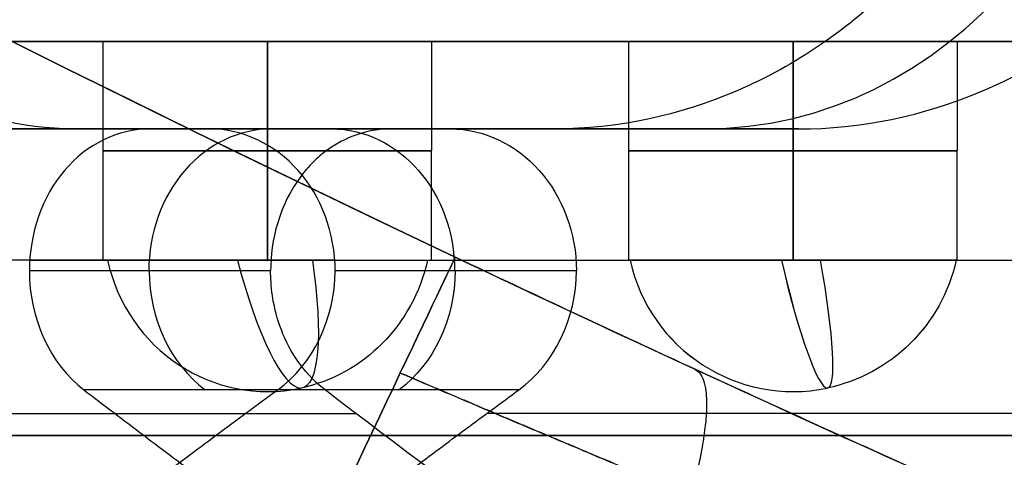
# Model space of a CAD drawing. Header units: millimetres. Extents: x -105 to 152, y -114 to 65.
# Tile 233 of 256: x 133.01 to 135.258, y -57.15 to -56.15. Entities that reach past the tile are written whole.
import ezdxf

# ---------------------------------------------------------------- set-up
doc = ezdxf.new("R2010")
doc.units = ezdxf.units.MM
doc.layers.add('Layer 01', color=7, linetype='Continuous', true_color=0x000000)

# ---------------------------------------------------------------- blocks, each defined once
blk = doc.blocks.new('Block 02')
at = {"layer": 'Layer 01'}
for p, q in [((131.3761, -56.2, -13.6804), (133.2014, -56.2, -13.6804)), ((133.201, -56.7, -13.7), (133.201, -56.2, -13.7)), ((133.576, -56.2606, -14.075), (133.576, -56.2, -14.075)), ((133.576, -56.2606, -13.325), (133.576, -56.2, -13.325)), ((133.9507, -56.7, -13.7), (133.9513, -56.2, -13.7)), ((133.9508, -56.2, -13.6804), (135.6014, -56.2, -13.6804)), ((134.401, -56.7, -15.85), (134.401, -56.2, -15.85)), ((134.401, -56.7, -11.55), (134.401, -56.2, -11.55)), ((134.776, -56.2242, -11.925), (134.776, -56.2, -11.925)), ((134.776, -56.2242, -16.225), (134.776, -56.2, -16.225)), ((134.776, -56.2242, -15.475), (134.776, -56.2, -15.475)), ((134.776, -56.2242, -11.175), (134.776, -56.2, -11.175)), ((135.1509, -56.7, -11.55), (135.1511, -56.2, -11.55)), ((135.1509, -56.7, -15.85), (135.1511, -56.2, -15.85)), ((134.776, -56.7, -11.175), (134.776, -56.2242, -11.175)), ((134.776, -56.7, -15.475), (134.776, -56.2242, -15.475)), ((134.776, -56.7, -16.225), (134.776, -56.2242, -16.225)), ((134.776, -56.7, -11.925), (134.776, -56.2242, -11.925)), ((133.576, -56.7002, -13.325), (133.576, -56.2606, -13.325)), ((133.576, -56.7002, -14.075), (133.576, -56.2606, -14.075)), ((132.6926, -56.4, -19.5558), (133.8863, -56.4, -19.5558)), ((133.2869, -56.4, -20.2295), (133.2869, -56.4, -18.9081)), ((133.4487, -56.4, -7.4018), (134.6424, -56.4, -7.4018)), ((134.0481, -56.4, -8.0021), (134.0481, -56.4, -6.7735)), ((133.5832, -56.7242, -8.2832), (133.0323, -56.7242, -7.329))]:
    blk.add_line(p, q, dxfattribs=at)
at = {"layer": 'Layer 01', "extrusion": (-1.65985e-15, -1.68343e-15, -1)}
blk.add_arc((-157.576, -7, -36.5), 55, 295.37693, 317.26788, dxfattribs=at)
at = {"layer": 'Layer 01'}
for centre, radius, end in [((157.576, -7, 0.5), 55, 244.62307), ((157.576, -7, 18.5), 55, 247.97569), ((157.576, -7, 36.5), 55, 244.62307), ((157.576, -7, -0.5), 56, 244.62307)]:
    blk.add_arc(centre, radius, 222.73212, end, dxfattribs=at)
at = {"layer": 'Layer 01', "extrusion": (3.02524e-16, 4.11499e-16, -1)}
blk.add_arc((-157.576, -7, -37.5), 56, 295.37693, 317.26788, dxfattribs=at)
at = {"layer": 'Layer 01', "extrusion": (-0.5, 0, 0.866025)}
for centre, radius, start, end in [((55.25, 112.9029, -73.5918), 1.15, 0, 180), ((56.7242, 111.869, -73.4088), 0.3242, 180, 270.0001), ((56.7242, 111.869, -73.4109), 0.3242, 270.0001, 326.9933)]:
    blk.add_arc(centre, radius, start, end, dxfattribs=at)
at = {"layer": 'Layer 01', "extrusion": (-7.24533e-14, -1, -9.77567e-14)}
blk.add_arc((137.176, -13.7, 56.4), 7.6, 232.78173, 240.59478, dxfattribs=at)
at = {"layer": 'Layer 01', "extrusion": (1.14153e-14, 1, 1.7003e-14)}
blk.add_arc((-137.176, -13.7, -56.4), 6.5, 299.30456, 308.44809, dxfattribs=at)
at = {"layer": 'Layer 01', "extrusion": (6.52972e-14, -1, -1.14618e-13)}
blk.add_arc((137.176, -13.7, 56.4), 7.6, 112.78173, 120.59478, dxfattribs=at)
at = {"layer": 'Layer 01', "extrusion": (-0.5, 0, -0.866025)}
for centre, start, end in [((56.7242, -125.7268, -49.6793), 180, 270), ((56.7242, -125.7268, -49.6815), 270, 326.9933)]:
    blk.add_arc(centre, 0.3242, start, end, dxfattribs=at)
at = {"layer": 'Layer 01', "extrusion": (0, 1, 0)}
for centre, start, end in [((-133.576, -13.7, -56.4501), 270, 90), ((-133.576, -13.7, -56.4501), 180, 270), ((-133.576, -13.7, -56.4501), 90, 180), ((-134.776, -15.85, -56.45), 269.9999, 89.9999), ((-134.776, -11.55, -56.45), 269.9999, 89.9999), ((-134.776, -11.55, -56.45), 89.9999, 180), ((-134.776, -11.55, -56.45), 180, 269.9999), ((-134.776, -15.85, -56.45), 89.9999, 180), ((-134.776, -15.85, -56.45), 180, 269.9999)]:
    blk.add_arc(centre, 0.375, start, end, dxfattribs=at)
at = {"layer": 'Layer 01', "extrusion": (-0.903508, 0.428571, 3.05311e-15)}
blk.add_arc((-5.208, 0.5, -145.3712), 1, 180, 270, dxfattribs=at)
at = {"layer": 'Layer 01', "extrusion": (-0.903508, 0.428571, -2.56462e-14)}
blk.add_arc((-5.208, 36.5, -145.3712), 1, 90, 180, dxfattribs=at)
at = {"layer": 'Layer 01', "extrusion": (0, 1, 2.84217e-14)}
for start, end in [(296.96669, 0), (56.96669, 154.6669)]:
    blk.add_arc((-137.176, -13.7, -56.7), 7.6, start, end, dxfattribs=at)
at = {"layer": 'Layer 01', "extrusion": (-0.227876, 8.61672e-14, 0.97369)}
blk.add_arc((56.6156, 126.9398, -43.7784), 0.3844, 282.6804, 11.7521, dxfattribs=at)
at = {"layer": 'Layer 01', "extrusion": (0.95328, 0.203678, 0.223099)}
blk.add_arc((-83.2759, -39.8585, 112.7475), 0.3844, 100.2492, 177.2709, dxfattribs=at)
at = {"layer": 'Layer 01', "extrusion": (0.227876, -8.54455e-14, -0.97369)}
blk.add_arc((-56.6156, 126.9398, 43.7784), 0.3844, 102.6804, 168.2479, dxfattribs=at)
at = {"layer": 'Layer 01', "extrusion": (-0.95328, -0.203678, -0.223099)}
blk.add_arc((83.2761, -39.8582, -112.7475), 0.3842, 285.6679, 2.6875, dxfattribs=at)
at = {"layer": 'Layer 01', "extrusion": (0.118165, -1.10016e-14, 0.992994)}
blk.add_arc((-56.6156, -135.7047, 0.1868), 0.3844, 102.6804, 191.7521, dxfattribs=at)
at = {"layer": 'Layer 01', "extrusion": (0.118165, 1.17337e-14, 0.992994)}
blk.add_arc((-56.6156, -135.1966, 4.4567), 0.3844, 102.6804, 191.7521, dxfattribs=at)
at = {"layer": 'Layer 01', "extrusion": (-0.972179, -0.203678, 0.115688)}
for centre in [(83.049, -1.826, -121.3287), (83.049, 2.4451, -120.8313)]:
    blk.add_arc(centre, 0.3844, 281.5614, 358.6074, dxfattribs=at)
at = {"layer": 'Layer 01', "extrusion": (0.972179, 0.203678, -0.115688)}
for centre in [(-83.049, -1.826, 121.3287), (-83.049, 2.4451, 120.8313)]:
    blk.add_arc(centre, 0.3844, 104.3485, 181.3884, dxfattribs=at)
at = {"layer": 'Layer 01', "extrusion": (-0.118165, 1.71113e-14, -0.992994)}
blk.add_arc((56.6156, -135.7047, -0.1868), 0.3844, 282.6804, 348.2479, dxfattribs=at)
at = {"layer": 'Layer 01', "extrusion": (-0.118165, -1.12688e-14, -0.992994)}
blk.add_arc((56.6156, -135.1966, -4.4567), 0.3844, 282.6804, 348.2479, dxfattribs=at)
at = {"layer": 'Layer 01', "extrusion": (0, 1, 3.55271e-15)}
for centre, radius, start, end in [((-137.176, -13.7, -57.0499), 6.5, 34.42204, 58.47869), ((-137.176, -13.7, -57.0499), 6.5, 274.42204, 298.47851), ((-137.176, -13.7, -57.1), 5.8, 276.4346, 0), ((-137.176, -13.7, -57.1), 5.8, 26.4346, 113.5654)]:
    blk.add_arc(centre, radius, start, end, dxfattribs=at)
at = {"layer": 'Layer 01'}
for points, weights, knots in [([(110.5928, -45.0796, 6.352), (111.4864, -46.1396, 5.7335), (112.4481, -47.2097, 5.2157), (114.4836, -49.3138, 4.4088), (115.5577, -50.3527, 4.1113), (117.2784, -51.8935, 3.86), (117.8593, -52.3949, 3.8097), (119.0335, -53.3708, 3.7812), (119.6287, -53.8475, 3.802), (120.8339, -54.7766, 3.9218), (121.4445, -55.2298, 4.0201), (122.3734, -55.8932, 4.2347), (122.6843, -56.1109, 4.3172), (123.3013, -56.5348, 4.5035), (123.6086, -56.7418, 4.6074), (124.5239, -57.3468, 4.9519), (125.1296, -57.7317, 5.2264), (126.0264, -58.2809, 5.7126), (126.3229, -58.459, 5.8868), (126.9107, -58.8056, 6.2614), (127.202, -58.9741, 6.462), (128.6129, -59.7758, 7.5116), (129.6443, -60.3151, 8.5266), (130.7627, -60.8707, 10.0441), (130.9773, -60.9756, 10.3599), (131.3789, -61.1695, 11.0036), (131.5674, -61.2591, 11.3332), (132.0946, -61.5071, 12.3445), (132.3963, -61.6451, 13.0497), (132.7684, -61.8129, 14.1557), (132.8794, -61.8624, 14.5344), (133.0698, -61.947, 15.2965), (133.1495, -61.9821, 15.6798), (133.3425, -62.0668, 16.836), (133.4102, -62.0962, 17.6156), (133.4179, -62.0995, 18.798), (133.4045, -62.0937, 19.1964), (133.3463, -62.0683, 19.9844), (133.3016, -62.0488, 20.3745), (133.1222, -61.9702, 21.5342), (132.9423, -61.891, 22.2927), (132.5828, -61.7293, 23.4078), (132.4473, -61.6679, 23.7768), (132.1517, -61.5324, 24.4934), (131.9911, -61.4581, 24.8428), (131.4723, -61.2149, 25.8656), (131.0775, -61.0261, 26.513), (130.4158, -60.6988, 27.4322), (130.1837, -60.5823, 27.7294), (129.7051, -60.3381, 28.2971), (129.4575, -60.2098, 28.5688), (128.6914, -59.8059, 29.3501), (128.1503, -59.5115, 29.8245), (127.2992, -59.0299, 30.4687), (127.0091, -58.8628, 30.6718), (126.4247, -58.5196, 31.0511), (126.1292, -58.3429, 31.228), (125.2332, -57.7966, 31.7232), (124.6252, -57.412, 32.0046), (123.7024, -56.8045, 32.3594), (123.3913, -56.5957, 32.4668), (122.7725, -56.1722, 32.658), (122.4638, -55.9568, 32.742), (121.5387, -55.2987, 32.962), (120.9267, -54.8463, 33.065), (120.0179, -54.1483, 33.1609), (119.7153, -53.9114, 33.1832), (119.1125, -53.4303, 33.2087), (118.8121, -53.186, 33.2119), (117.9216, -52.448, 33.1945), (117.3434, -51.95, 33.1465), (115.6371, -50.4268, 32.9058), (114.5572, -49.3869, 32.615), (113.0205, -47.8028, 32.0138), (112.5165, -47.2639, 31.7814), (111.5474, -46.1921, 31.267), (111.08, -45.6565, 30.983), (110.6326, -45.1268, 30.6755)], [0.761986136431, 0.775477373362, 0.788136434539, 0.812015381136, 0.823236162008, 0.839064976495, 0.844116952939, 0.853721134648, 0.858285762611, 0.866957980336, 0.871065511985, 0.876891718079, 0.878777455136, 0.882390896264, 0.884125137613, 0.889119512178, 0.892171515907, 0.896364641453, 0.897698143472, 0.900241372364, 0.901449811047, 0.90709808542, 0.910461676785, 0.91365415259, 0.914240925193, 0.915299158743, 0.915774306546, 0.917059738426, 0.917731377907, 0.918522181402, 0.918750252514, 0.919133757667, 0.919289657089, 0.91966260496, 0.919786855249, 0.919801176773, 0.919776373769, 0.919667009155, 0.91958278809, 0.919237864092, 0.918886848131, 0.918129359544, 0.917836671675, 0.917173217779, 0.916801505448, 0.915551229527, 0.914538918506, 0.912667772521, 0.911985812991, 0.910514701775, 0.909722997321, 0.907163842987, 0.905213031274, 0.901846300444, 0.900653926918, 0.898148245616, 0.896831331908, 0.892679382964, 0.889643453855, 0.884646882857, 0.882903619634, 0.879304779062, 0.877445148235, 0.871682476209, 0.86759591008, 0.861082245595, 0.858846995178, 0.854244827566, 0.851877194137, 0.844648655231, 0.83963799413, 0.824018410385, 0.81282703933, 0.794743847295, 0.788498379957, 0.775763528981, 0.769248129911, 0.762575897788], [0, 0, 0, 0, 4.759258, 4.759258, 9.518515, 9.518515, 11.898144, 11.898144, 14.277773, 14.277773, 16.657401, 16.657401, 17.847216, 17.847216, 19.03703, 19.03703, 21.416659, 21.416659, 22.606473, 22.606473, 23.796288, 23.796288, 28.555545, 28.555545, 29.74536, 29.74536, 30.935174, 30.935174, 33.314803, 33.314803, 34.504617, 34.504617, 35.694431, 35.694431, 38.07406, 38.07406, 39.263875, 39.263875, 40.453689, 40.453689, 42.833318, 42.833318, 44.023132, 44.023132, 45.212947, 45.212947, 47.592575, 47.592575, 48.78239, 48.78239, 49.972204, 49.972204, 52.351833, 52.351833, 53.541647, 53.541647, 54.731462, 54.731462, 57.11109, 57.11109, 58.300905, 58.300905, 59.490719, 59.490719, 61.870348, 61.870348, 63.060162, 63.060162, 64.249977, 64.249977, 66.629605, 66.629605, 71.388863, 71.388863, 73.768492, 73.768492, 76.14812, 76.14812, 76.14812, 76.14812]), ([(133.8791, -56.9576, -0.2071), (134.3231, -57.1475, -0.1884), (134.7626, -57.3302, -0.09), (135.3946, -57.5857, 0.1859), (135.5945, -57.6654, 0.2961), (135.9737, -57.8146, 0.5545), (136.1548, -57.8849, 0.7038), (136.4889, -58.0132, 1.0394), (136.6391, -58.0701, 1.2222), (136.905, -58.17, 1.6179), (137.022, -58.2135, 1.8342), (137.2102, -58.2831, 2.2842), (137.2821, -58.3094, 2.5173), (137.3797, -58.3451, 2.9998), (137.4052, -58.3544, 3.2511), (137.4052, -58.3544, 3.5)], [0.853553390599, 0.862991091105, 0.87149059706, 0.882908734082, 0.886395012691, 0.892817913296, 0.895773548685, 0.901086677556, 0.903395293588, 0.907401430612, 0.909115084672, 0.911835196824, 0.91284979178, 0.914225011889, 0.914580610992, 0.914578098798], [0, 0, 0, 0, 1.617762, 1.617762, 2.426643, 2.426643, 3.235524, 3.235524, 4.044405, 4.044405, 4.853286, 4.853286, 5.662166, 5.662166, 6.471047, 6.471047, 6.471047, 6.471047]), ([(137.4052, -58.3544, 33.5), (137.4052, -58.3544, 33.7494), (137.3805, -58.3454, 33.9942), (137.2841, -58.3101, 34.4749), (137.211, -58.2833, 34.7135), (137.0238, -58.2142, 35.1621), (136.9096, -58.1717, 35.3744), (136.6413, -58.0709, 35.7753), (136.4895, -58.0134, 35.9596), (136.1589, -57.8865, 36.2924), (135.9768, -57.8159, 36.4432), (135.5949, -57.6656, 36.7037), (135.3951, -57.5859, 36.8138), (134.9788, -57.4176, 36.9957), (134.7614, -57.3285, 37.0672), (134.3244, -57.1467, 37.1679), (134.1027, -57.0532, 37.1977), (133.8791, -56.9576, 37.2071)], [0.914578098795, 0.914576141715, 0.914235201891, 0.912878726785, 0.911845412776, 0.909140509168, 0.907470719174, 0.903428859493, 0.901096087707, 0.895839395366, 0.892870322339, 0.886403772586, 0.882915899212, 0.875365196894, 0.871286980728, 0.862760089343, 0.858280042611, 0.853553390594], [0, 0, 0, 0, 0.808078, 0.808078, 1.616155, 1.616155, 2.424233, 2.424233, 3.232311, 3.232311, 4.040389, 4.040389, 4.848466, 4.848466, 5.656544, 5.656544, 6.464622, 6.464622, 6.464622, 6.464622])]:
    blk.add_rational_spline(points, weights, degree=3, knots=knots, dxfattribs=at)
for points, knots in [([(118.576, -53.9042, 3.5), (119.4138, -54.5543, 3.5), (120.2655, -55.1822, 3.5696), (121.5631, -56.0911, 3.7939), (122.0009, -56.3899, 3.8893), (122.8722, -56.9693, 4.1213), (123.3049, -57.2495, 4.2576), (124.5928, -58.0629, 4.7292), (125.438, -58.5688, 5.1269), (126.6763, -59.2757, 5.866), (127.0851, -59.503, 6.1374), (127.872, -59.9306, 6.7177), (128.2525, -60.1322, 7.0279), (129.3526, -60.7027, 8.0195), (130.0316, -61.0376, 8.7614), (130.7991, -61.4033, 9.8014), (130.9485, -61.4738, 10.0154), (131.2348, -61.6076, 10.4488), (131.3722, -61.6712, 10.669), (131.767, -61.8525, 11.3398), (132.0071, -61.9608, 11.8008), (132.4401, -62.1536, 12.7503), (132.6331, -62.2381, 13.2388), (132.9695, -62.3842, 14.2445), (133.1131, -62.4457, 14.7639), (133.4557, -62.5916, 16.325), (133.5726, -62.6403, 17.3811), (133.5777, -62.6424, 18.9884), (133.5502, -62.6309, 19.5299), (133.4389, -62.5841, 20.5931), (133.3553, -62.5488, 21.1181), (133.1335, -62.4544, 22.1552), (132.9954, -62.3953, 22.6673), (132.6639, -62.2516, 23.6783), (132.4703, -62.1669, 24.1767), (131.8229, -61.879, 25.6152), (131.2991, -61.641, 26.5122), (130.3829, -61.2052, 27.7664), (130.0571, -61.0474, 28.1665), (129.3782, -60.7111, 28.9197), (129.0236, -60.5318, 29.2748), (128.2862, -60.15, 29.9438), (127.9035, -59.9475, 30.2576), (127.1113, -59.5175, 30.8447), (126.7045, -59.2915, 31.1158), (125.4698, -58.5876, 31.8566), (124.622, -58.0809, 32.2586), (123.3224, -57.2608, 32.7368), (122.8845, -56.9773, 32.875), (122.0147, -56.3992, 33.1075), (121.581, -56.1035, 33.2025), (120.2846, -55.196, 33.4282), (119.4252, -54.5632, 33.5), (118.576, -53.9042, 33.5)], [-51.304099, -51.304099, -51.304099, -51.304099, -48.097593, -48.097593, -46.49434, -46.49434, -44.891087, -44.891087, -41.684581, -41.684581, -40.081328, -40.081328, -38.478075, -38.478075, -35.271568, -35.271568, -34.469942, -34.469942, -33.668315, -33.668315, -32.065062, -32.065062, -30.461809, -30.461809, -28.858556, -28.858556, -25.65205, -25.65205, -24.048797, -24.048797, -22.445543, -22.445543, -20.84229, -20.84229, -19.239037, -19.239037, -16.032531, -16.032531, -14.429278, -14.429278, -12.826025, -12.826025, -11.222772, -11.222772, -9.619519, -9.619519, -6.413012, -6.413012, -4.809759, -4.809759, -3.206506, -3.206506, 0, 0, 0, 0]), ([(133.1343, -56.4, -18.7906), (133.0137, -56.4, -18.6949), (132.8991, -56.3701, -18.5967), (132.6897, -56.2556, -18.4056), (132.5965, -56.1715, -18.3141), (132.443, -55.9614, -18.1565), (132.3819, -55.834, -18.0897), (132.3, -55.5565, -17.9986), (132.2784, -55.4033, -17.9735), (132.2781, -55.0996, -17.9732), (132.2992, -54.9467, -17.9978), (132.3814, -54.6668, -18.0893), (132.4419, -54.5402, -18.1554), (132.5967, -54.3281, -18.3143), (132.6896, -54.2444, -18.4055), (132.8984, -54.1302, -18.5961), (133.0137, -54.1, -18.6949), (133.1343, -54.1, -18.7906)], [0, 0, 0, 0, 0.46071, 0.46071, 0.921421, 0.921421, 1.382131, 1.382131, 1.842842, 1.842842, 2.303552, 2.303552, 2.764262, 2.764262, 3.224973, 3.224973, 3.685683, 3.685683, 3.685683, 3.685683]), ([(134.2332, -54.1, -6.6929), (134.3746, -54.1, -6.6335), (134.5151, -54.1299, -6.5797), (134.7811, -54.2446, -6.4858), (134.9048, -54.3291, -6.4465), (135.1136, -54.5397, -6.3844), (135.1997, -54.6674, -6.3612), (135.3161, -54.9447, -6.3309), (135.3475, -55.0975, -6.3233), (135.3478, -55.4001, -6.3232), (135.3171, -55.5524, -6.3306), (135.2002, -55.8319, -6.3611), (135.1151, -55.9585, -6.3839), (134.9043, -56.1715, -6.4466), (134.7812, -56.2553, -6.4858), (134.5157, -56.3699, -6.5794), (134.3746, -56.4, -6.6335), (134.2332, -56.4, -6.6929)], [0, 0, 0, 0, 0.458975, 0.458975, 0.917949, 0.917949, 1.376924, 1.376924, 1.835898, 1.835898, 2.294873, 2.294873, 2.753847, 2.753847, 3.212822, 3.212822, 3.671796, 3.671796, 3.671796, 3.671796]), ([(134.7883, -56.4, -7.6544), (134.9314, -56.4, -7.5979), (135.0715, -56.3711, -7.5485), (135.277, -56.284, -7.4832), (135.342, -56.2489, -7.4638), (135.4646, -56.1669, -7.429), (135.5214, -56.1207, -7.4139), (135.6309, -56.0128, -7.3861), (135.6796, -55.9548, -7.3745), (135.7647, -55.8311, -7.3549), (135.8006, -55.7664, -7.3471), (135.8926, -55.5533, -7.3277), (135.9236, -55.4043, -7.3218), (135.9242, -55.1745, -7.3217), (135.9166, -55.0992, -7.3232), (135.8859, -54.9509, -7.3293), (135.8621, -54.8763, -7.3341), (135.772, -54.6664, -7.3532), (135.6855, -54.5411, -7.3722), (135.4691, -54.3276, -7.4271), (135.3477, -54.246, -7.4608), (135.072, -54.1292, -7.5482), (134.9313, -54.1, -7.598), (134.7883, -54.1, -7.6544)], [0, 0, 0, 0, 0.459905, 0.459905, 0.689857, 0.689857, 0.919809, 0.919809, 1.149762, 1.149762, 1.379714, 1.379714, 1.839619, 1.839619, 2.069571, 2.069571, 2.299524, 2.299524, 2.759428, 2.759428, 3.219333, 3.219333, 3.679238, 3.679238, 3.679238, 3.679238]), ([(131.376, -56.2, -13.7), (131.376, -56.2, -14.0438), (131.4205, -56.2, -14.5517), (131.5502, -56.2, -15.1305), (131.6346, -56.2, -15.4165), (131.6816, -56.2, -15.5586), (131.7028, -56.2, -15.6194), (131.7171, -56.2, -15.6598), (131.7241, -56.2, -15.679), (131.7943, -56.2, -15.8701), (131.8994, -56.2, -16.1196), (132.0217, -56.2, -16.3611), (132.1071, -56.2, -16.5204), (132.151, -56.2, -16.5978), (132.3875, -56.2, -16.9933), (132.6055, -56.2, -17.2897), (132.9739, -56.2, -17.702), (133.1671, -56.2, -17.8986), (133.3739, -56.2, -18.0809), (133.5147, -56.2, -18.1992), (133.5881, -56.2, -18.2579), (133.804, -56.2, -18.4225), (134.0267, -56.2, -18.5765), (134.2986, -56.2, -18.7373), (134.4374, -56.2, -18.8131), (134.4976, -56.2, -18.8446), (134.5379, -56.2, -18.8653), (134.5591, -56.2, -18.8761), (135.1931, -56.2, -19.1938), (135.8424, -56.2, -19.3864), (136.526, -56.2, -19.4635)], [0, 0, 0, 0, 1.059458, 1.589188, 1.854052, 1.986485, 2.052701, 2.052701, 2.118917, 2.118917, 2.648646, 2.913511, 2.913511, 3.178375, 3.178375, 4.237834, 4.237834, 4.767563, 5.032428, 5.032428, 5.297292, 5.297292, 5.827021, 6.091886, 6.224318, 6.290534, 6.290534, 6.356751, 6.356751, 8.475667, 8.475667, 8.475667, 8.475667]), ([(139.4949, -56.2, -8.3837), (139.167, -56.2, -8.2407), (138.6642, -56.2, -8.0738), (138.0581, -56.2, -7.9621), (137.7502, -56.2, -7.9271), (137.595, -56.2, -7.9148), (137.5283, -56.2, -7.9106), (137.4837, -56.2, -7.9081), (137.4627, -56.2, -7.907), (137.2501, -56.2, -7.8974), (136.9671, -56.2, -7.8983), (136.6851, -56.2, -7.92), (136.4973, -56.2, -7.9391), (136.4052, -56.2, -7.9507), (135.9282, -56.2, -8.0227), (135.555, -56.2, -8.1178), (135.011, -56.2, -8.3158), (134.7451, -56.2, -8.4278), (134.4884, -56.2, -8.5593), (134.3193, -56.2, -8.6514), (134.234, -56.2, -8.7007), (133.9918, -56.2, -8.8485), (133.7578, -56.2, -9.0076), (133.4992, -56.2, -9.2126), (133.3915, -56.2, -9.3046), (133.3203, -56.2, -9.3669), (133.2837, -56.2, -9.3998), (133.1162, -56.2, -9.5538), (132.9246, -56.2, -9.7473), (132.7176, -56.2, -9.9883), (132.6182, -56.2, -10.1125), (132.5765, -56.2, -10.1666), (132.5489, -56.2, -10.2028), (132.5345, -56.2, -10.2221), (132.3158, -56.2, -10.516), (132.1361, -56.2, -10.8089), (131.9825, -56.2, -11.118)], [0, 0, 0, 0, 1.103551, 1.655326, 1.931214, 2.069157, 2.138129, 2.138129, 2.207101, 2.207101, 2.758877, 3.034764, 3.034764, 3.310652, 3.310652, 4.414203, 4.414203, 4.965978, 5.241866, 5.241866, 5.517753, 5.517753, 6.069529, 6.345416, 6.48336, 6.48336, 6.621304, 6.621304, 7.173079, 7.448967, 7.586911, 7.655883, 7.655883, 7.724855, 7.724855, 8.828405, 8.828405, 8.828405, 8.828405]), ([(133.576, -56.2, -13.325), (133.5219, -56.2, -13.3249), (133.4672, -56.2, -13.3371), (133.3937, -56.2, -13.3711), (133.3711, -56.2, -13.3846), (133.3239, -56.2, -13.4208), (133.3029, -56.2, -13.4413), (133.2477, -56.2, -13.5095), (133.2214, -56.2, -13.5644), (133.1971, -56.2, -13.6794), (133.1984, -56.2, -13.7321), (133.2109, -56.2, -13.7855)], [-0.6800056, -0.6800056, -0.6800056, -0.6800056, -0.5100042, -0.5100042, -0.4250035, -0.4250035, -0.3400028, -0.3400028, -0.1700014, -0.1700014, 0, 0, 0, 0]), ([(133.2109, -56.2, -13.7855), (133.2201, -56.2, -13.8249), (133.2352, -56.2, -13.8617), (133.277, -56.2, -13.9297), (133.3067, -56.2, -13.9646), (133.4069, -56.2, -14.0455), (133.4965, -56.2, -14.0749), (133.576, -56.2, -14.075)], [-0.5085647, -0.5085647, -0.5085647, -0.5085647, -0.3814235, -0.3814235, -0.2542823, -0.2542823, 0, 0, 0, 0]), ([(133.9412, -56.2, -13.6145), (133.9319, -56.2, -13.5751), (133.9169, -56.2, -13.5383), (133.8751, -56.2, -13.4703), (133.8454, -56.2, -13.4354), (133.7452, -56.2, -13.3545), (133.6556, -56.2, -13.3251), (133.576, -56.2, -13.325)], [-0.5085647, -0.5085647, -0.5085647, -0.5085647, -0.3814235, -0.3814235, -0.2542823, -0.2542823, 0, 0, 0, 0]), ([(133.576, -56.2, -14.075), (133.6302, -56.2, -14.0751), (133.6849, -56.2, -14.0629), (133.7584, -56.2, -14.0289), (133.781, -56.2, -14.0154), (133.8282, -56.2, -13.9792), (133.8492, -56.2, -13.9587), (133.9043, -56.2, -13.8905), (133.9307, -56.2, -13.8356), (133.9485, -56.2, -13.7512), (133.9513, -56.2, -13.7253), (133.9513, -56.2, -13.7)], [-0.6800056, -0.6800056, -0.6800056, -0.6800056, -0.5100042, -0.5100042, -0.4250035, -0.4250035, -0.3400028, -0.3400028, -0.1700014, -0.1700014, -0.0904966, -0.0904966, -0.0904966, -0.0904966]), ([(134.4037, -56.2, -11.5057), (134.4006, -56.2, -11.5313), (134.4002, -56.2, -11.5567), (134.4045, -56.2, -11.607), (134.4088, -56.2, -11.6308), (134.4328, -56.2, -11.711), (134.46, -56.2, -11.7592), (134.534, -56.2, -11.8418), (134.581, -56.2, -11.8743), (134.6746, -56.2, -11.9147), (134.7253, -56.2, -11.925), (134.776, -56.2, -11.925)], [-0.6373868, -0.6373868, -0.6373868, -0.6373868, -0.5577135, -0.5577135, -0.4780401, -0.4780401, -0.3186934, -0.3186934, -0.1593467, -0.1593467, 0, 0, 0, 0]), ([(134.4037, -56.2, -15.8057), (134.4006, -56.2, -15.8313), (134.4002, -56.2, -15.8567), (134.4045, -56.2, -15.907), (134.4088, -56.2, -15.9308), (134.4328, -56.2, -16.011), (134.46, -56.2, -16.0592), (134.534, -56.2, -16.1418), (134.581, -56.2, -16.1743), (134.6746, -56.2, -16.2147), (134.7253, -56.2, -16.225), (134.776, -56.2, -16.225)], [-0.6373868, -0.6373868, -0.6373868, -0.6373868, -0.5577135, -0.5577135, -0.4780401, -0.4780401, -0.3186934, -0.3186934, -0.1593467, -0.1593467, 0, 0, 0, 0]), ([(134.776, -56.2, -11.175), (134.7326, -56.2, -11.1749), (134.69, -56.2, -11.182), (134.6014, -56.2, -11.2147), (134.5609, -56.2, -11.2393), (134.5079, -56.2, -11.2868), (134.492, -56.2, -11.304), (134.4636, -56.2, -11.3411), (134.4508, -56.2, -11.362), (134.4213, -56.2, -11.4208), (134.4088, -56.2, -11.4622), (134.4037, -56.2, -11.5057)], [-0.5470982, -0.5470982, -0.5470982, -0.5470982, -0.4103236, -0.4103236, -0.2735491, -0.2735491, -0.2051618, -0.2051618, -0.1367745, -0.1367745, 0, 0, 0, 0]), ([(134.776, -56.2, -15.475), (134.7326, -56.2, -15.4749), (134.69, -56.2, -15.482), (134.6014, -56.2, -15.5147), (134.5609, -56.2, -15.5393), (134.5079, -56.2, -15.5868), (134.492, -56.2, -15.604), (134.4636, -56.2, -15.6411), (134.4508, -56.2, -15.662), (134.4213, -56.2, -15.7208), (134.4088, -56.2, -15.7622), (134.4037, -56.2, -15.8057)], [-0.5470982, -0.5470982, -0.5470982, -0.5470982, -0.4103236, -0.4103236, -0.2735491, -0.2735491, -0.2051618, -0.2051618, -0.1367745, -0.1367745, 0, 0, 0, 0]), ([(134.776, -56.2, -11.925), (134.8195, -56.2, -11.9251), (134.8621, -56.2, -11.918), (134.9507, -56.2, -11.8853), (134.9912, -56.2, -11.8607), (135.0442, -56.2, -11.8132), (135.0601, -56.2, -11.796), (135.0885, -56.2, -11.7589), (135.1013, -56.2, -11.738), (135.1308, -56.2, -11.6792), (135.1432, -56.2, -11.6378), (135.1484, -56.2, -11.5943)], [-0.5470982, -0.5470982, -0.5470982, -0.5470982, -0.4103236, -0.4103236, -0.2735491, -0.2735491, -0.2051618, -0.2051618, -0.1367745, -0.1367745, 0, 0, 0, 0]), ([(135.1511, -56.2, -11.55), (135.1511, -56.2, -11.5393), (135.1507, -56.2, -11.5287), (135.1476, -56.2, -11.493), (135.1433, -56.2, -11.4692), (135.1193, -56.2, -11.389), (135.0921, -56.2, -11.3408), (135.0181, -56.2, -11.2582), (134.971, -56.2, -11.2257), (134.8775, -56.2, -11.1853), (134.8268, -56.2, -11.175), (134.776, -56.2, -11.175)], [-0.5912016, -0.5912016, -0.5912016, -0.5912016, -0.5577135, -0.5577135, -0.4780401, -0.4780401, -0.3186934, -0.3186934, -0.1593467, -0.1593467, 0, 0, 0, 0]), ([(134.776, -56.2, -16.225), (134.8195, -56.2, -16.2251), (134.8621, -56.2, -16.218), (134.9507, -56.2, -16.1853), (134.9912, -56.2, -16.1607), (135.0442, -56.2, -16.1132), (135.0601, -56.2, -16.096), (135.0885, -56.2, -16.0589), (135.1013, -56.2, -16.038), (135.1308, -56.2, -15.9792), (135.1432, -56.2, -15.9378), (135.1484, -56.2, -15.8943)], [-0.5470982, -0.5470982, -0.5470982, -0.5470982, -0.4103236, -0.4103236, -0.2735491, -0.2735491, -0.2051618, -0.2051618, -0.1367745, -0.1367745, 0, 0, 0, 0]), ([(135.1511, -56.2, -15.85), (135.1511, -56.2, -15.8393), (135.1507, -56.2, -15.8287), (135.1476, -56.2, -15.793), (135.1433, -56.2, -15.7692), (135.1193, -56.2, -15.689), (135.0921, -56.2, -15.6408), (135.0181, -56.2, -15.5582), (134.971, -56.2, -15.5257), (134.8775, -56.2, -15.4853), (134.8268, -56.2, -15.475), (134.776, -56.2, -15.475)], [-0.5912016, -0.5912016, -0.5912016, -0.5912016, -0.5577135, -0.5577135, -0.4780401, -0.4780401, -0.3186934, -0.3186934, -0.1593467, -0.1593467, 0, 0, 0, 0]), ([(133.3079, -56.4, -7.158), (133.2342, -56.4, -7.2016), (133.163, -56.4351, -7.2456), (133.0618, -56.5546, -7.3096), (133.0323, -56.6386, -7.329), (133.0323, -56.7242, -7.329)], [0, 0, 0, 0, 0.2611552, 0.2611552, 0.5223104, 0.5223104, 0.5223104, 0.5223104]), ([(133.7305, -56.7242, -20.4741), (133.7305, -56.6386, -20.4741), (133.6989, -56.5546, -20.4582), (133.5929, -56.4351, -20.4026), (133.5192, -56.4, -20.3629), (133.4446, -56.4, -20.3209)], [-0.5223104, -0.5223104, -0.5223104, -0.5223104, -0.2611552, -0.2611552, 0, 0, 0, 0]), ([(133.858, -56.4, -8.1107), (133.8389, -56.4, -8.122), (133.8098, -56.4018, -8.1397), (133.7552, -56.4223, -8.1733), (133.7352, -56.4323, -8.1856), (133.7046, -56.4541, -8.2048), (133.6943, -56.4625, -8.2113), (133.679, -56.4771, -8.2209), (133.6714, -56.4849, -8.2257), (133.664, -56.4935, -8.2304), (133.6591, -56.4994, -8.2336), (133.6559, -56.5034, -8.2356), (133.6024, -56.573, -8.27), (133.5831, -56.6556, -8.283), (133.5831, -56.7242, -8.2833)], [0, 0, 0, 0, 0.1290046, 0.1290046, 0.1935069, 0.1935069, 0.225758, 0.225758, 0.2418836, 0.2499464, 0.2499464, 0.2580092, 0.2580092, 0.5160184, 0.5160184, 0.5160184, 0.5160184]), ([(133.9946, -56.4, -19.3682), (134.0693, -56.4, -19.4101), (134.1433, -56.4351, -19.4494), (134.2497, -56.5546, -19.5043), (134.2814, -56.6385, -19.5199), (134.2814, -56.7242, -19.5199)], [-0.5223591, -0.5223591, -0.5223591, -0.5223591, -0.2611795, -0.2611795, 0, 0, 0, 0]), ([(134.0046, -56.6929, 0.5), (134.376, -56.8691, 0.5), (134.7404, -57.0368, 0.5697), (135.2673, -57.2728, 0.7826), (135.4347, -57.3467, 0.87), (135.7531, -57.4855, 1.0777), (135.9052, -57.5509, 1.199), (136.1854, -57.6701, 1.473), (136.3112, -57.723, 1.6228), (136.5339, -57.8158, 1.9484), (136.6317, -57.8561, 2.1266), (136.7887, -57.9205, 2.4975), (136.8485, -57.9448, 2.6897), (136.9299, -57.9778, 3.0878), (136.951, -57.9864, 3.294), (136.951, -57.9864, 3.5)], [0, 0, 0, 0, 1.225695, 1.225695, 1.838543, 1.838543, 2.45139, 2.45139, 3.064238, 3.064238, 3.677085, 3.677085, 4.289933, 4.289933, 4.90278, 4.90278, 4.90278, 4.90278]), ([(136.951, -57.9864, 33.5), (136.951, -57.9864, 33.7056), (136.9305, -57.9781, 33.9075), (136.8502, -57.9455, 34.304), (136.7894, -57.9207, 34.5006), (136.633, -57.8566, 34.8706), (136.5377, -57.8173, 35.0454), (136.3132, -57.7238, 35.3749), (136.1859, -57.6704, 35.5263), (135.9084, -57.5523, 35.798), (135.7558, -57.4867, 35.9204), (135.4351, -57.3469, 36.1299), (135.2676, -57.2729, 36.2171), (134.9191, -57.1169, 36.3582), (134.7375, -57.0344, 36.4118), (134.3737, -56.8667, 36.4823), (134.1901, -56.7809, 36.5), (134.0046, -56.6929, 36.5)], [0, 0, 0, 0, 0.612237, 0.612237, 1.224475, 1.224475, 1.836712, 1.836712, 2.448949, 2.448949, 3.061187, 3.061187, 3.673424, 3.673424, 4.285661, 4.285661, 4.897899, 4.897899, 4.897899, 4.897899]), ([(133.576, -56.7002, -13.325), (133.4635, -56.7, -13.325), (133.3521, -56.7, -13.3788), (133.2123, -56.7, -13.5552), (133.1853, -56.7, -13.6759), (133.2109, -56.7, -13.7855)], [0, 0, 0, 0, 0.3487658, 0.3487658, 0.6975317, 0.6975317, 0.6975317, 0.6975317]), ([(133.2109, -56.7, -13.7855), (133.23, -56.7, -13.8671), (133.2774, -56.7, -13.9418), (133.4087, -56.7, -14.0459), (133.4922, -56.7, -14.075), (133.576, -56.7002, -14.075)], [0, 0, 0, 0, 0.2560666, 0.2560666, 0.5121331, 0.5121331, 0.5121331, 0.5121331]), ([(133.576, -56.7002, -13.325), (133.6598, -56.7, -13.325), (133.7434, -56.7, -13.3541), (133.8747, -56.7, -13.4582), (133.9221, -56.7, -13.5329), (133.9412, -56.7, -13.6145)], [-0.5121331, -0.5121331, -0.5121331, -0.5121331, -0.2560666, -0.2560666, 0, 0, 0, 0]), ([(133.6784, -56.7001, -14.0603), (133.7532, -56.7, -14.0386), (133.8215, -56.7, -13.9941), (133.9219, -56.7, -13.8674), (133.9502, -56.7, -13.7837), (133.9507, -56.7, -13.7)], [0.1072895, 0.1072895, 0.1072895, 0.1072895, 0.3487658, 0.3487658, 0.6084109, 0.6084109, 0.6084109, 0.6084109]), ([(134.4037, -56.7, -15.8057), (134.3912, -56.7, -15.9105), (134.4255, -56.7, -16.0201), (134.5598, -56.7, -16.1713), (134.6529, -56.7, -16.2168), (134.7492, -56.7, -16.224)], [-0.651905, -0.651905, -0.651905, -0.651905, -0.3259525, -0.3259525, -0.0276559, -0.0276559, -0.0276559, -0.0276559]), ([(134.4037, -56.7, -11.5057), (134.3912, -56.7, -11.6105), (134.4255, -56.7, -11.7201), (134.5598, -56.7, -11.8713), (134.6529, -56.7, -11.9168), (134.7492, -56.7, -11.924)], [-0.651905, -0.651905, -0.651905, -0.651905, -0.3259525, -0.3259525, -0.0276559, -0.0276559, -0.0276559, -0.0276559]), ([(134.776, -56.7, -15.475), (134.6853, -56.7, -15.475), (134.5949, -56.7, -15.5093), (134.4592, -56.7, -15.6299), (134.4144, -56.7, -15.7156), (134.4037, -56.7, -15.8057)], [-0.556416, -0.556416, -0.556416, -0.556416, -0.278208, -0.278208, 0, 0, 0, 0]), ([(134.776, -56.7, -11.175), (134.6853, -56.7, -11.175), (134.5949, -56.7, -11.2093), (134.4592, -56.7, -11.3299), (134.4144, -56.7, -11.4156), (134.4037, -56.7, -11.5057)], [-0.556416, -0.556416, -0.556416, -0.556416, -0.278208, -0.278208, 0, 0, 0, 0]), ([(135.1484, -56.7, -11.5943), (135.1377, -56.7, -11.6844), (135.0929, -56.7, -11.7701), (134.9572, -56.7, -11.8907), (134.8668, -56.7, -11.925), (134.776, -56.7, -11.925)], [0, 0, 0, 0, 0.278208, 0.278208, 0.556416, 0.556416, 0.556416, 0.556416]), ([(135.1484, -56.7, -15.8943), (135.1377, -56.7, -15.9844), (135.0929, -56.7, -16.0701), (134.9572, -56.7, -16.1907), (134.8668, -56.7, -16.225), (134.776, -56.7, -16.225)], [0, 0, 0, 0, 0.278208, 0.278208, 0.556416, 0.556416, 0.556416, 0.556416]), ([(134.776, -56.7, -15.475), (134.8816, -56.7, -15.475), (134.9863, -56.7, -15.5221), (135.1167, -56.7, -15.6689), (135.1505, -56.7, -15.7593), (135.1509, -56.7, -15.85)], [-0.651905, -0.651905, -0.651905, -0.651905, -0.3259525, -0.3259525, -0.0457367, -0.0457367, -0.0457367, -0.0457367]), ([(134.776, -56.7, -11.175), (134.8816, -56.7, -11.175), (134.9863, -56.7, -11.2221), (135.1167, -56.7, -11.3689), (135.1505, -56.7, -11.4593), (135.1509, -56.7, -11.55)], [-0.651905, -0.651905, -0.651905, -0.651905, -0.3259525, -0.3259525, -0.0457367, -0.0457367, -0.0457367, -0.0457367]), ([(133.7073, -56.9961, -8.2029), (133.6538, -56.955, -8.2367), (133.6215, -56.8992, -8.2575), (133.5868, -56.8001, -8.2804), (133.5832, -56.7564, -8.2832), (133.5831, -56.7242, -8.2833)], [-0.3267899, -0.3267899, -0.3267899, -0.3267899, -0.1633949, -0.1633949, 0, 0, 0, 0]), ([(136.8235, -59.0717, -7.2096), (136.5811, -58.9311, -7.2227), (136.323, -58.7767, -7.2503), (135.916, -58.5245, -7.3218), (135.777, -58.437, -7.3507), (135.5643, -58.3006, -7.4026), (135.4569, -58.2311, -7.4307), (135.3299, -58.1477, -7.4675), (135.266, -58.1055, -7.4869), (135.234, -58.0842, -7.4969), (135.2179, -58.0736, -7.5019), (135.2111, -58.069, -7.5041), (135.2065, -58.0659, -7.5056), (135.2029, -58.0636, -7.5067), (135.0659, -57.9723, -7.5504), (134.8674, -57.8381, -7.6175), (134.361, -57.4825, -7.8347), (134.0526, -57.2611, -7.9851), (133.7073, -56.9961, -8.2029)], [0, 0, 0, 0, 0.976506, 0.976506, 1.464758, 1.464758, 1.708885, 1.830948, 1.89198, 1.922495, 1.937753, 1.945382, 1.945382, 1.953011, 1.953011, 2.929517, 2.929517, 3.906022, 3.906022, 3.906022, 3.906022])]:
    blk.add_open_spline(points, degree=3, knots=knots, dxfattribs=at)
for points, degree in [([(133.576, -56.7002, -14.075), (133.576, -56.4501, -14.075), (133.576, -56.2, -14.075)], 2), ([(133.576, -56.2, -13.325), (133.576, -56.4501, -13.325), (133.576, -56.7002, -13.325)], 2), ([(133.9513, -56.2, -13.7), (133.9513, -56.2, -13.6711), (133.9478, -56.2, -13.6429), (133.9412, -56.2, -13.6145)], 3), ([(134.776, -56.7, -11.925), (134.776, -56.45, -11.925), (134.776, -56.2, -11.925)], 2), ([(134.776, -56.2, -11.175), (134.776, -56.45, -11.175), (134.776, -56.7, -11.175)], 2), ([(134.776, -56.7, -16.225), (134.776, -56.45, -16.225), (134.776, -56.2, -16.225)], 2), ([(134.776, -56.2, -15.475), (134.776, -56.45, -15.475), (134.776, -56.7, -15.475)], 2), ([(135.1484, -56.2, -11.5943), (135.1502, -56.2, -11.5795), (135.1511, -56.2, -11.5647), (135.1511, -56.2, -11.55)], 3), ([(135.1484, -56.2, -15.8943), (135.1502, -56.2, -15.8795), (135.1511, -56.2, -15.8647), (135.1511, -56.2, -15.85)], 3), ([(133.1343, -56.4, -18.7906), (132.8567, -56.4, -19.2714), (132.5792, -56.4, -19.7522)], 2), ([(133.3079, -56.4, -7.158), (133.5829, -56.4, -7.6344), (133.858, -56.4, -8.1107)], 2), ([(133.4446, -56.4, -20.3209), (133.7196, -56.4, -19.8445), (133.9946, -56.4, -19.3682)], 2), ([(133.858, -56.4, -8.1107), (134.1553, -56.4, -7.9342), (134.4667, -56.4, -7.7815), (134.7883, -56.4, -7.6544)], 3), ([(134.7883, -56.4, -7.6544), (134.5107, -56.4, -7.1737), (134.2332, -56.4, -6.6929)], 2), ([(133.576, -56.7002, -14.075), (133.6107, -56.7001, -14.075), (133.6452, -56.7001, -14.0699), (133.6784, -56.7001, -14.0603)], 3), ([(133.9412, -56.7, -13.6145), (133.9477, -56.7, -13.6425), (133.9508, -56.7, -13.6713), (133.9507, -56.7, -13.7)], 3), ([(134.7492, -56.7, -16.224), (134.7581, -56.7, -16.2247), (134.7671, -56.7, -16.225), (134.776, -56.7, -16.225)], 3), ([(134.7492, -56.7, -11.924), (134.7581, -56.7, -11.9247), (134.7671, -56.7, -11.925), (134.776, -56.7, -11.925)], 3), ([(135.1509, -56.7, -11.55), (135.151, -56.7, -11.5648), (135.1502, -56.7, -11.5796), (135.1484, -56.7, -11.5943)], 3), ([(135.1509, -56.7, -15.85), (135.151, -56.7, -15.8648), (135.1502, -56.7, -15.8796), (135.1484, -56.7, -15.8943)], 3), ([(133.0323, -56.7242, -7.329), (133.0323, -56.8327, -7.329), (133.0797, -56.937, -7.2978), (133.1569, -56.9961, -7.2497)], 3), ([(133.5831, -56.7242, -8.2833), (133.3077, -56.7242, -7.8061), (133.0323, -56.7242, -7.329)], 2), ([(133.5995, -56.9961, -20.4058), (133.6798, -56.937, -20.4487), (133.7305, -56.8327, -20.4741), (133.7305, -56.7242, -20.4741)], 3), ([(134.2814, -56.7242, -19.5199), (134.0059, -56.7242, -19.997), (133.7305, -56.7242, -20.4741)], 2), ([(134.1498, -56.9961, -19.4526), (134.2304, -56.937, -19.4949), (134.2814, -56.8327, -19.5199), (134.2814, -56.7242, -19.5199)], 3), ([(133.7073, -56.9961, -8.2029), (133.4321, -56.9961, -7.7263), (133.1569, -56.9961, -7.2497)], 2), ([(134.1498, -56.9961, -19.4526), (133.8746, -56.9961, -19.9292), (133.5995, -56.9961, -20.4058)], 2)]:
    blk.add_open_spline(points, degree=degree, dxfattribs=at)
for points, weights, degree in [([(134.5511, -56.9485, 36.4479), (134.6931, -57.0139, 37.3598), (134.318, -57.8567, 37.4306)], [1.0000000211, 0.734046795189, 1.00000052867], 2), ([(133.5995, -56.9961, -20.4058), (132.4629, -57.8324, -19.7996), (131.5129, -58.6493, -18.9296), (130.8095, -59.3955, -17.8505)], [1, 0.979018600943, 0.979018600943, 1], 3), ([(131.7315, -59.0717, -17.2506), (132.34, -58.4263, -18.1838), (133.1638, -57.7192, -18.9339), (134.1498, -56.9961, -19.4526)], [1, 0.978555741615, 0.978555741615, 1], 3), ([(133.1569, -56.9961, -7.2497), (134.2502, -57.8324, -6.5685), (135.4786, -58.6493, -6.1808), (136.7649, -59.3955, -6.1111)], [1, 0.979018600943, 0.979018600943, 1], 3)]:
    blk.add_rational_spline(points, weights, degree=degree, dxfattribs=at)

msp = doc.modelspace()

# ---------------------------------------------------------------- block references
at = {"layer": 'Layer 01'}
msp.add_blockref('Block 02', (0, 0), dxfattribs=at)

doc.saveas('drawing.dxf')
